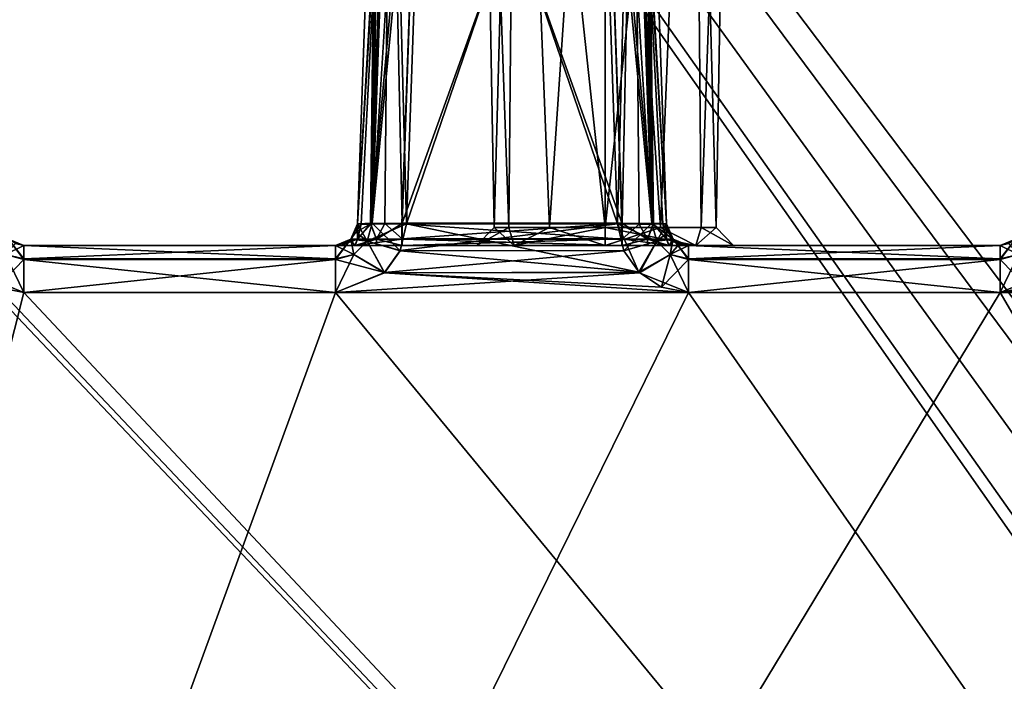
# Model space of a CAD drawing. Header units: millimetres. Extents: x -55 to 55, y -4 to 85.
# Tile 196 of 256: x -39.31 to -28.19, y 45.58 to 53.05. Entities that reach past the tile are written whole.
import ezdxf

# ---------------------------------------------------------------- set-up
doc = ezdxf.new("R2010")
doc.units = ezdxf.units.MM
doc.header["$LTSCALE"] = 74.742497
for name, color, linetype in [('8028', 7, 'CONTINUOUS'), ('8030', 7, 'CONTINUOUS'), ('8032', 7, 'CONTINUOUS'), ('8618', 7, 'CONTINUOUS'), ('8620', 7, 'CONTINUOUS'), ('8624', 7, 'CONTINUOUS'), ('8625', 7, 'CONTINUOUS'), ('8642', 7, 'CONTINUOUS'), ('8678', 7, 'CONTINUOUS'), ('8682', 7, 'CONTINUOUS'), ('8684', 7, 'CONTINUOUS'), ('8685', 7, 'CONTINUOUS'), ('8713', 7, 'CONTINUOUS'), ('8778', 7, 'CONTINUOUS'), ('8779', 7, 'CONTINUOUS'), ('8780', 7, 'CONTINUOUS'), ('8781', 7, 'CONTINUOUS'), ('8848', 7, 'CONTINUOUS'), ('8849', 7, 'CONTINUOUS'), ('8850', 7, 'CONTINUOUS'), ('8851', 7, 'CONTINUOUS'), ('8852', 7, 'CONTINUOUS'), ('8853', 7, 'CONTINUOUS'), ('8969', 7, 'CONTINUOUS'), ('8973', 7, 'CONTINUOUS'), ('8979', 7, 'CONTINUOUS'), ('9021', 7, 'CONTINUOUS'), ('9022', 7, 'CONTINUOUS'), ('9024', 7, 'CONTINUOUS'), ('9025', 7, 'CONTINUOUS'), ('9026', 7, 'CONTINUOUS'), ('9027', 7, 'CONTINUOUS'), ('9028', 7, 'CONTINUOUS'), ('9032', 7, 'CONTINUOUS'), ('9033', 7, 'CONTINUOUS'), ('9035', 7, 'CONTINUOUS'), ('9171', 7, 'CONTINUOUS'), ('9172', 7, 'CONTINUOUS'), ('9173', 7, 'CONTINUOUS'), ('9174', 7, 'CONTINUOUS'), ('9175', 7, 'CONTINUOUS'), ('9176', 7, 'CONTINUOUS'), ('9177', 7, 'CONTINUOUS'), ('9178', 7, 'CONTINUOUS'), ('9179', 7, 'CONTINUOUS')]:
    doc.layers.add(name, color=color, linetype=linetype)

msp = doc.modelspace()

# ---------------------------------------------------------------- linework, layer by layer
at = {"layer": '8028', "color": 253, "linetype": 'Continuous', "true_color": 0xaab4c3}
for points in [[(54.5, 0.15, 54.65), (54.5, 84.85, 54.65), (-54.5, 84.85, 54.65), (54.5, 0.15, 54.65)], [(-54.5, 0.15, 54.65), (-1.167, 8.833, 54.65), (-54.5, 84.85, 54.65), (-54.5, 0.15, 54.65)], [(-1.167, 8.833, 54.65), (-1.65, 10, 54.65), (-54.5, 84.85, 54.65), (-1.167, 8.833, 54.65)], [(-1.65, 10, 54.65), (-1.167, 11.167, 54.65), (-54.5, 84.85, 54.65), (-1.65, 10, 54.65)], [(-1.167, 11.167, 54.65), (0, 11.65, 54.65), (-54.5, 84.85, 54.65), (-1.167, 11.167, 54.65)], [(1.167, 11.167, 54.65), (54.5, 0.15, 54.65), (-54.5, 84.85, 54.65), (1.167, 11.167, 54.65)], [(0, 11.65, 54.65), (1.167, 11.167, 54.65), (-54.5, 84.85, 54.65), (0, 11.65, 54.65)]]:
    msp.add_3dface(points, dxfattribs=at)
at = {"layer": '8030', "color": 253, "linetype": 'Continuous', "true_color": 0xaab4c3}
for points in [[(-54.5, 84.85, -54.65), (54.5, 84.85, -54.65), (-54.5, 0.15, -54.65), (-54.5, 84.85, -54.65)], [(54.5, 84.85, -54.65), (-1.167, 11.167, -54.65), (-54.5, 0.15, -54.65), (54.5, 84.85, -54.65)]]:
    msp.add_3dface(points, dxfattribs=at)
at = {"layer": '8032', "color": 253, "linetype": 'Continuous', "true_color": 0xaab4c3}
for points in [[(-35.741, 50.5, -46.281), (-35.741, 50.5, 33.492), (-39.259, 50.5, 46.281), (-35.741, 50.5, -46.281)], [(-39.259, 50.5, 46.281), (-35.741, 50.5, 33.492), (-35.741, 50.5, 39.5), (-39.259, 50.5, 46.281)], [(-39.259, 50.5, -46.281), (-35.741, 50.5, -46.281), (-39.259, 50.5, 46.281), (-39.259, 50.5, -46.281)], [(-35.741, 50.5, 46.281), (-39.259, 50.5, 46.281), (-35.741, 50.5, 39.5), (-35.741, 50.5, 46.281)], [(-35.741, 50.5, 39.5), (-35.683, 50.5, 33.782), (-35.523, 50.5, 38.971), (-35.741, 50.5, 39.5)], [(-35.741, 50.5, 33.492), (-35.683, 50.5, 33.782), (-35.741, 50.5, 39.5), (-35.741, 50.5, 33.492)], [(-35.683, 50.5, 33.782), (-35.521, 50.5, 34.023), (-35.523, 50.5, 38.971), (-35.683, 50.5, 33.782)], [(-35.523, 50.5, 38.971), (-35.521, 50.5, 34.023), (-35.281, 50.5, 38.808), (-35.523, 50.5, 38.971)], [(-35.521, 50.5, 34.023), (-34.992, 50.5, 34.241), (-35.281, 50.5, 38.808), (-35.521, 50.5, 34.023)], [(-35.281, 50.5, 38.808), (-34.992, 50.5, 34.241), (-34.991, 50.5, 38.75), (-35.281, 50.5, 38.808)], [(-34.991, 50.5, 38.75), (-34.992, 50.5, 34.241), (-34.15, 50.5, 36.5), (-34.991, 50.5, 38.75)], [(-34.15, 50.5, 36.5), (-34.992, 50.5, 34.241), (-33.725, 50.5, 35.475), (-34.15, 50.5, 36.5)], [(-34.992, 50.5, 34.241), (-32.508, 50.5, 34.241), (-33.725, 50.5, 35.475), (-34.992, 50.5, 34.241)], [(-32.509, 50.5, 38.75), (-34.991, 50.5, 38.75), (-32.7, 50.5, 37.95), (-32.509, 50.5, 38.75)], [(-32.7, 50.5, 37.95), (-34.991, 50.5, 38.75), (-33.725, 50.5, 37.525), (-32.7, 50.5, 37.95)], [(-33.725, 50.5, 37.525), (-34.991, 50.5, 38.75), (-34.15, 50.5, 36.5), (-33.725, 50.5, 37.525)], [(-33.725, 50.5, 35.475), (-32.508, 50.5, 34.241), (-32.7, 50.5, 35.05), (-33.725, 50.5, 35.475)], [(-32.218, 50.5, 34.183), (-31.977, 50.5, 34.021), (-32.7, 50.5, 35.05), (-32.218, 50.5, 34.183)], [(-32.7, 50.5, 35.05), (-31.977, 50.5, 34.021), (-31.675, 50.5, 35.475), (-32.7, 50.5, 35.05)], [(-32.508, 50.5, 34.241), (-32.218, 50.5, 34.183), (-32.7, 50.5, 35.05), (-32.508, 50.5, 34.241)], [(-31.675, 50.5, 37.525), (-32.509, 50.5, 38.75), (-32.7, 50.5, 37.95), (-31.675, 50.5, 37.525)], [(-31.98, 50.5, 38.968), (-32.509, 50.5, 38.75), (-31.675, 50.5, 37.525), (-31.98, 50.5, 38.968)], [(-31.817, 50.5, 39.21), (-31.98, 50.5, 38.968), (-31.675, 50.5, 37.525), (-31.817, 50.5, 39.21)], [(-31.977, 50.5, 34.021), (-31.759, 50.5, 33.492), (-31.675, 50.5, 35.475), (-31.977, 50.5, 34.021)], [(-31.759, 50.5, 39.5), (-31.817, 50.5, 39.21), (-31.675, 50.5, 37.525), (-31.759, 50.5, 39.5)], [(-31.759, 50.5, -46.281), (-28.241, 50.5, -46.281), (-31.759, 50.5, 33.492), (-31.759, 50.5, -46.281)], [(-31.759, 50.5, 33.492), (-28.241, 50.5, -46.281), (-31.675, 50.5, 35.475), (-31.759, 50.5, 33.492)], [(-31.25, 50.5, 36.5), (-31.759, 50.5, 46.281), (-31.675, 50.5, 37.525), (-31.25, 50.5, 36.5)], [(-28.241, 50.5, 46.281), (-31.759, 50.5, 46.281), (-31.25, 50.5, 36.5), (-28.241, 50.5, 46.281)], [(-31.759, 50.5, 46.281), (-31.759, 50.5, 39.5), (-31.675, 50.5, 37.525), (-31.759, 50.5, 46.281)], [(-28.241, 50.5, -46.281), (-31.25, 50.5, 36.5), (-31.675, 50.5, 35.475), (-28.241, 50.5, -46.281)], [(-28.241, 50.5, -46.281), (-28.241, 50.5, 46.281), (-31.25, 50.5, 36.5), (-28.241, 50.5, -46.281)]]:
    msp.add_3dface(points, dxfattribs=at)
at = {"layer": '8618', "color": 253, "linetype": 'Continuous', "true_color": 0xaab4c3}
for points in [[(-34.116, 60.009, 36.5), (-33.701, 60.009, 37.501), (-33.953, 50.7, 36.5), (-34.116, 60.009, 36.5)], [(-33.953, 50.7, 36.5), (-33.701, 60.009, 37.501), (-33.786, 50.7, 37.127), (-33.953, 50.7, 36.5)], [(-33.786, 50.7, 37.127), (-33.701, 60.009, 37.501), (-33.327, 50.7, 37.586), (-33.786, 50.7, 37.127)], [(-33.701, 60.009, 37.501), (-32.7, 60.009, 37.916), (-33.327, 50.7, 37.586), (-33.701, 60.009, 37.501)], [(-33.327, 50.7, 37.586), (-32.7, 60.009, 37.916), (-32.7, 50.7, 37.753), (-33.327, 50.7, 37.586)], [(-32.7, 60.009, 37.916), (-31.699, 60.009, 37.501), (-32.7, 50.7, 37.753), (-32.7, 60.009, 37.916)], [(-32.7, 50.7, 37.753), (-31.699, 60.009, 37.501), (-32.073, 50.7, 37.586), (-32.7, 50.7, 37.753)], [(-32.073, 50.7, 37.586), (-31.699, 60.009, 37.501), (-31.614, 50.7, 37.127), (-32.073, 50.7, 37.586)], [(-31.699, 60.009, 37.501), (-31.284, 60.009, 36.5), (-31.614, 50.7, 37.127), (-31.699, 60.009, 37.501)], [(-31.614, 50.7, 37.127), (-31.284, 60.009, 36.5), (-31.447, 50.7, 36.5), (-31.614, 50.7, 37.127)]]:
    msp.add_3dface(points, dxfattribs=at)
at = {"layer": '8620', "color": 253, "linetype": 'Continuous', "true_color": 0xaab4c3}
for points in [[(-33.701, 60.009, 35.499), (-34.116, 60.009, 36.5), (-33.786, 50.7, 35.873), (-33.701, 60.009, 35.499)], [(-34.116, 60.009, 36.5), (-33.953, 50.7, 36.5), (-33.786, 50.7, 35.873), (-34.116, 60.009, 36.5)], [(-33.327, 50.7, 35.414), (-33.701, 60.009, 35.499), (-33.786, 50.7, 35.873), (-33.327, 50.7, 35.414)], [(-32.7, 60.009, 35.084), (-33.701, 60.009, 35.499), (-32.7, 50.7, 35.247), (-32.7, 60.009, 35.084)], [(-32.7, 50.7, 35.247), (-33.701, 60.009, 35.499), (-33.327, 50.7, 35.414), (-32.7, 50.7, 35.247)], [(-32.073, 50.7, 35.414), (-32.7, 60.009, 35.084), (-32.7, 50.7, 35.247), (-32.073, 50.7, 35.414)], [(-31.699, 60.009, 35.499), (-32.7, 60.009, 35.084), (-32.073, 50.7, 35.414), (-31.699, 60.009, 35.499)], [(-31.614, 50.7, 35.873), (-31.699, 60.009, 35.499), (-32.073, 50.7, 35.414), (-31.614, 50.7, 35.873)], [(-31.447, 50.7, 36.5), (-31.699, 60.009, 35.499), (-31.614, 50.7, 35.873), (-31.447, 50.7, 36.5)], [(-31.447, 50.7, 36.5), (-31.284, 60.009, 36.5), (-31.699, 60.009, 35.499), (-31.447, 50.7, 36.5)]]:
    msp.add_3dface(points, dxfattribs=at)
at = {"layer": '8624', "color": 253, "linetype": 'Continuous', "true_color": 0xaab4c3}
for points in [[(-33.725, 50.5, 37.525), (-34.15, 50.5, 36.5), (-33.786, 50.7, 37.127), (-33.725, 50.5, 37.525)], [(-34.15, 50.5, 36.5), (-33.953, 50.7, 36.5), (-33.786, 50.7, 37.127), (-34.15, 50.5, 36.5)], [(-33.725, 50.5, 37.525), (-33.786, 50.7, 37.127), (-33.327, 50.7, 37.586), (-33.725, 50.5, 37.525)], [(-32.7, 50.5, 37.95), (-33.725, 50.5, 37.525), (-32.7, 50.7, 37.753), (-32.7, 50.5, 37.95)], [(-33.725, 50.5, 37.525), (-33.327, 50.7, 37.586), (-32.7, 50.7, 37.753), (-33.725, 50.5, 37.525)], [(-32.7, 50.5, 37.95), (-32.7, 50.7, 37.753), (-32.073, 50.7, 37.586), (-32.7, 50.5, 37.95)], [(-31.675, 50.5, 37.525), (-32.7, 50.5, 37.95), (-32.073, 50.7, 37.586), (-31.675, 50.5, 37.525)], [(-31.675, 50.5, 37.525), (-32.073, 50.7, 37.586), (-31.614, 50.7, 37.127), (-31.675, 50.5, 37.525)], [(-31.675, 50.5, 37.525), (-31.614, 50.7, 37.127), (-31.447, 50.7, 36.5), (-31.675, 50.5, 37.525)], [(-31.25, 50.5, 36.5), (-31.675, 50.5, 37.525), (-31.447, 50.7, 36.5), (-31.25, 50.5, 36.5)]]:
    msp.add_3dface(points, dxfattribs=at)
at = {"layer": '8625', "color": 253, "linetype": 'Continuous', "true_color": 0xaab4c3}
for points in [[(-34.15, 50.5, 36.5), (-33.725, 50.5, 35.475), (-33.953, 50.7, 36.5), (-34.15, 50.5, 36.5)], [(-33.953, 50.7, 36.5), (-33.725, 50.5, 35.475), (-33.786, 50.7, 35.873), (-33.953, 50.7, 36.5)], [(-33.725, 50.5, 35.475), (-33.327, 50.7, 35.414), (-33.786, 50.7, 35.873), (-33.725, 50.5, 35.475)], [(-33.725, 50.5, 35.475), (-32.7, 50.5, 35.05), (-33.327, 50.7, 35.414), (-33.725, 50.5, 35.475)], [(-32.7, 50.5, 35.05), (-32.7, 50.7, 35.247), (-33.327, 50.7, 35.414), (-32.7, 50.5, 35.05)], [(-32.7, 50.5, 35.05), (-31.675, 50.5, 35.475), (-32.7, 50.7, 35.247), (-32.7, 50.5, 35.05)], [(-31.675, 50.5, 35.475), (-32.073, 50.7, 35.414), (-32.7, 50.7, 35.247), (-31.675, 50.5, 35.475)], [(-31.675, 50.5, 35.475), (-31.614, 50.7, 35.873), (-32.073, 50.7, 35.414), (-31.675, 50.5, 35.475)], [(-31.675, 50.5, 35.475), (-31.25, 50.5, 36.5), (-31.614, 50.7, 35.873), (-31.675, 50.5, 35.475)], [(-31.25, 50.5, 36.5), (-31.447, 50.7, 36.5), (-31.614, 50.7, 35.873), (-31.25, 50.5, 36.5)]]:
    msp.add_3dface(points, dxfattribs=at)
at = {"layer": '8642', "color": 253, "linetype": 'Continuous', "true_color": 0xaab4c3}
for points in [[(-32.509, 50.75, 39), (-32.729, 57.05, 39), (-34.991, 50.75, 39), (-32.509, 50.75, 39)], [(-34.991, 50.75, 39), (-32.729, 57.05, 39), (-34.771, 57.05, 39), (-34.991, 50.75, 39)]]:
    msp.add_3dface(points, dxfattribs=at)
at = {"layer": '8678', "color": 253, "linetype": 'Continuous', "true_color": 0xaab4c3}
for points in [[(-34.721, 57.066, -46.583), (-34.942, 50.741, -46.804), (-32.779, 57.066, -46.583), (-34.721, 57.066, -46.583)], [(-32.779, 57.066, -46.583), (-34.942, 50.741, -46.804), (-32.558, 50.741, -46.804), (-32.779, 57.066, -46.583)], [(-32.558, 50.741, -46.804), (-35.012, 50.44, -46.814), (-32.487, 50.439, -46.814), (-32.558, 50.741, -46.804)], [(-34.942, 50.741, -46.804), (-35.012, 50.44, -46.814), (-32.558, 50.741, -46.804), (-34.942, 50.741, -46.804)], [(-35.012, 50.44, -46.814), (-35.188, 50.192, -46.823), (-32.487, 50.439, -46.814), (-35.012, 50.44, -46.814)], [(-32.487, 50.439, -46.814), (-35.188, 50.192, -46.823), (-32.312, 50.191, -46.823), (-32.487, 50.439, -46.814)], [(-9.979, 18.741, -47.921), (-12.683, 50.196, -46.823), (-47.144, 18.741, -47.921), (-9.979, 18.741, -47.921)], [(-12.683, 50.196, -46.823), (-12.937, 50.029, -46.828), (-47.144, 18.741, -47.921), (-12.683, 50.196, -46.823)], [(-39.259, 49.969, -46.831), (-39.816, 50.195, -46.823), (-47.144, 18.741, -47.921), (-39.259, 49.969, -46.831)], [(-35.188, 50.192, -46.823), (-35.741, 49.969, -46.831), (-32.312, 50.191, -46.823), (-35.188, 50.192, -46.823)], [(-32.312, 50.191, -46.823), (-35.741, 49.969, -46.831), (-31.759, 49.969, -46.831), (-32.312, 50.191, -46.823)], [(-27.937, 50.029, -46.828), (-28.241, 49.969, -46.831), (-24.812, 50.191, -46.823), (-27.937, 50.029, -46.828)], [(-24.812, 50.191, -46.823), (-28.241, 49.969, -46.831), (-24.259, 49.969, -46.831), (-24.812, 50.191, -46.823)], [(-12.937, 50.029, -46.828), (-13.241, 49.969, -46.831), (-47.144, 18.741, -47.921), (-12.937, 50.029, -46.828)], [(-28.241, 49.969, -46.831), (-31.759, 49.969, -46.831), (-47.144, 18.741, -47.921), (-28.241, 49.969, -46.831)], [(-24.259, 49.969, -46.831), (-28.241, 49.969, -46.831), (-47.144, 18.741, -47.921), (-24.259, 49.969, -46.831)], [(-20.741, 49.969, -46.831), (-24.259, 49.969, -46.831), (-47.144, 18.741, -47.921), (-20.741, 49.969, -46.831)], [(-16.759, 49.969, -46.831), (-20.741, 49.969, -46.831), (-47.144, 18.741, -47.921), (-16.759, 49.969, -46.831)], [(-35.741, 49.969, -46.831), (-39.259, 49.969, -46.831), (-47.144, 18.741, -47.921), (-35.741, 49.969, -46.831)], [(-31.759, 49.969, -46.831), (-35.741, 49.969, -46.831), (-47.144, 18.741, -47.921), (-31.759, 49.969, -46.831)], [(-13.241, 49.969, -46.831), (-16.759, 49.969, -46.831), (-47.144, 18.741, -47.921), (-13.241, 49.969, -46.831)]]:
    msp.add_3dface(points, dxfattribs=at)
at = {"layer": '8682', "color": 253, "linetype": 'Continuous', "true_color": 0xaab4c3}
for points in [[(-34.721, 57.066, 46.583), (-32.558, 50.741, 46.804), (-34.942, 50.741, 46.804), (-34.721, 57.066, 46.583)], [(-32.779, 57.066, 46.583), (-32.558, 50.741, 46.804), (-34.721, 57.066, 46.583), (-32.779, 57.066, 46.583)], [(-34.942, 50.741, 46.804), (-32.317, 50.196, 46.823), (-35.013, 50.439, 46.814), (-34.942, 50.741, 46.804)], [(-32.558, 50.741, 46.804), (-32.317, 50.196, 46.823), (-34.942, 50.741, 46.804), (-32.558, 50.741, 46.804)], [(-35.013, 50.439, 46.814), (-32.317, 50.196, 46.823), (-35.188, 50.191, 46.823), (-35.013, 50.439, 46.814)], [(-9.979, 18.741, 47.921), (-47.144, 18.741, 47.921), (-39.817, 50.196, 46.823), (-9.979, 18.741, 47.921)], [(-39.563, 50.029, 46.828), (-9.979, 18.741, 47.921), (-39.817, 50.196, 46.823), (-39.563, 50.029, 46.828)], [(-35.188, 50.191, 46.823), (-31.759, 49.969, 46.831), (-35.741, 49.969, 46.831), (-35.188, 50.191, 46.823)], [(-32.317, 50.196, 46.823), (-32.063, 50.029, 46.828), (-35.188, 50.191, 46.823), (-32.317, 50.196, 46.823)], [(-32.063, 50.029, 46.828), (-31.759, 49.969, 46.831), (-35.188, 50.191, 46.823), (-32.063, 50.029, 46.828)], [(-27.688, 50.191, 46.823), (-24.259, 49.969, 46.831), (-28.241, 49.969, 46.831), (-27.688, 50.191, 46.823)], [(-39.259, 49.969, 46.831), (-9.979, 18.741, 47.921), (-39.563, 50.029, 46.828), (-39.259, 49.969, 46.831)], [(-35.741, 49.969, 46.831), (-9.979, 18.741, 47.921), (-39.259, 49.969, 46.831), (-35.741, 49.969, 46.831)], [(-31.759, 49.969, 46.831), (-9.979, 18.741, 47.921), (-35.741, 49.969, 46.831), (-31.759, 49.969, 46.831)], [(-28.241, 49.969, 46.831), (-9.979, 18.741, 47.921), (-31.759, 49.969, 46.831), (-28.241, 49.969, 46.831)], [(-24.259, 49.969, 46.831), (-9.979, 18.741, 47.921), (-28.241, 49.969, 46.831), (-24.259, 49.969, 46.831)]]:
    msp.add_3dface(points, dxfattribs=at)
at = {"layer": '8684', "color": 253, "linetype": 'Continuous', "true_color": 0xaab4c3}
for points in [[(-35.492, 50.741, -46.254), (-35.271, 57.066, -46.033), (-35.271, 57.066, 33.271), (-35.492, 50.741, -46.254)], [(-35.492, 50.741, 33.492), (-35.492, 50.741, -46.254), (-35.271, 57.066, 33.271), (-35.492, 50.741, 33.492)], [(-35.492, 50.741, 39.5), (-35.271, 57.066, 39.5), (-35.271, 57.066, 46.033), (-35.492, 50.741, 39.5)], [(-35.492, 50.741, 46.254), (-35.492, 50.741, 39.5), (-35.271, 57.066, 46.033), (-35.492, 50.741, 46.254)]]:
    msp.add_3dface(points, dxfattribs=at)
at = {"layer": '8685', "color": 253, "linetype": 'Continuous', "true_color": 0xaab4c3}
for points in [[(-32.008, 50.741, 39.5), (-32.008, 50.741, 46.254), (-32.229, 57.066, 39.5), (-32.008, 50.741, 39.5)], [(-32.008, 50.741, 46.254), (-32.229, 57.066, 46.033), (-32.229, 57.066, 39.5), (-32.008, 50.741, 46.254)], [(-32.008, 50.741, -46.254), (-32.008, 50.741, 33.492), (-32.229, 57.066, -46.033), (-32.008, 50.741, -46.254)], [(-32.008, 50.741, 33.492), (-32.229, 57.066, 33.271), (-32.229, 57.066, -46.033), (-32.008, 50.741, 33.492)]]:
    msp.add_3dface(points, dxfattribs=at)
at = {"layer": '8713', "color": 253, "linetype": 'Continuous', "true_color": 0xaab4c3}
for points in [[(-34.992, 50.741, 33.992), (-34.771, 57.066, 33.771), (-32.508, 50.741, 33.992), (-34.992, 50.741, 33.992)], [(-32.508, 50.741, 33.992), (-34.771, 57.066, 33.771), (-32.729, 57.066, 33.771), (-32.508, 50.741, 33.992)]]:
    msp.add_3dface(points, dxfattribs=at)
at = {"layer": '8778', "color": 253, "linetype": 'Continuous', "true_color": 0xaab4c3}
for points in [[(-35.271, 57.066, 39.5), (-35.492, 50.741, 39.5), (-35.346, 50.744, 39.147), (-35.271, 57.066, 39.5)], [(-35.124, 57.061, 39.146), (-35.271, 57.066, 39.5), (-35.346, 50.744, 39.147), (-35.124, 57.061, 39.146)], [(-35.185, 50.747, 39.039), (-35.124, 57.061, 39.146), (-35.346, 50.744, 39.147), (-35.185, 50.747, 39.039)], [(-34.991, 50.75, 39), (-35.124, 57.061, 39.146), (-35.185, 50.747, 39.039), (-34.991, 50.75, 39)], [(-34.991, 50.75, 39), (-34.771, 57.05, 39), (-35.124, 57.061, 39.146), (-34.991, 50.75, 39)]]:
    msp.add_3dface(points, dxfattribs=at)
at = {"layer": '8779', "color": 253, "linetype": 'Continuous', "true_color": 0xaab4c3}
for points in [[(-32.729, 57.05, 39), (-32.156, 50.744, 39.146), (-32.376, 57.061, 39.146), (-32.729, 57.05, 39)], [(-32.729, 57.05, 39), (-32.509, 50.75, 39), (-32.156, 50.744, 39.146), (-32.729, 57.05, 39)], [(-32.008, 50.741, 39.5), (-32.229, 57.066, 39.5), (-32.376, 57.061, 39.146), (-32.008, 50.741, 39.5)], [(-32.047, 50.742, 39.307), (-32.008, 50.741, 39.5), (-32.376, 57.061, 39.146), (-32.047, 50.742, 39.307)], [(-32.156, 50.744, 39.146), (-32.047, 50.742, 39.307), (-32.376, 57.061, 39.146), (-32.156, 50.744, 39.146)]]:
    msp.add_3dface(points, dxfattribs=at)
at = {"layer": '8780', "color": 253, "linetype": 'Continuous', "true_color": 0xaab4c3}
for points in [[(-35.492, 50.741, 33.492), (-35.271, 57.066, 33.271), (-35.124, 57.072, 33.624), (-35.492, 50.741, 33.492)], [(-35.453, 50.739, 33.685), (-35.492, 50.741, 33.492), (-35.124, 57.072, 33.624), (-35.453, 50.739, 33.685)], [(-35.344, 50.738, 33.846), (-35.453, 50.739, 33.685), (-35.124, 57.072, 33.624), (-35.344, 50.738, 33.846)], [(-34.771, 57.066, 33.771), (-35.344, 50.738, 33.846), (-35.124, 57.072, 33.624), (-34.771, 57.066, 33.771)], [(-34.771, 57.066, 33.771), (-34.992, 50.741, 33.992), (-35.344, 50.738, 33.846), (-34.771, 57.066, 33.771)]]:
    msp.add_3dface(points, dxfattribs=at)
at = {"layer": '8781', "color": 253, "linetype": 'Continuous', "true_color": 0xaab4c3}
for points in [[(-32.508, 50.741, 33.992), (-32.729, 57.066, 33.771), (-32.376, 57.072, 33.624), (-32.508, 50.741, 33.992)], [(-32.508, 50.741, 33.992), (-32.376, 57.072, 33.624), (-32.315, 50.739, 33.953), (-32.508, 50.741, 33.992)], [(-32.376, 57.072, 33.624), (-32.229, 57.066, 33.271), (-32.154, 50.738, 33.844), (-32.376, 57.072, 33.624)], [(-32.315, 50.739, 33.953), (-32.376, 57.072, 33.624), (-32.154, 50.738, 33.844), (-32.315, 50.739, 33.953)], [(-32.229, 57.066, 33.271), (-32.008, 50.741, 33.492), (-32.154, 50.738, 33.844), (-32.229, 57.066, 33.271)]]:
    msp.add_3dface(points, dxfattribs=at)
at = {"layer": '8848', "color": 253, "linetype": 'Continuous', "true_color": 0xaab4c3}
for points in [[(-28.241, 50.5, 46.281), (-28.146, 50.519, -46.279), (-28.069, 50.569, 46.273), (-28.241, 50.5, 46.281)], [(-28.241, 50.5, 46.281), (-28.241, 50.5, -46.281), (-28.146, 50.519, -46.279), (-28.241, 50.5, 46.281)]]:
    msp.add_3dface(points, dxfattribs=at)
at = {"layer": '8849', "color": 253, "linetype": 'Continuous', "true_color": 0xaab4c3}
for points in [[(-31.932, 50.57, 33.492), (-32.008, 50.741, 33.492), (-31.986, 50.647, -46.265), (-31.932, 50.57, 33.492)], [(-32.008, 50.741, 33.492), (-32.008, 50.741, -46.254), (-31.986, 50.647, -46.265), (-32.008, 50.741, 33.492)], [(-31.931, 50.569, -46.273), (-31.932, 50.57, 33.492), (-31.986, 50.647, -46.265), (-31.931, 50.569, -46.273)], [(-31.759, 50.5, -46.281), (-31.759, 50.5, 33.492), (-31.932, 50.57, 33.492), (-31.759, 50.5, -46.281)], [(-31.759, 50.5, -46.281), (-31.932, 50.57, 33.492), (-31.931, 50.569, -46.273), (-31.759, 50.5, -46.281)]]:
    msp.add_3dface(points, dxfattribs=at)
at = {"layer": '8850', "color": 253, "linetype": 'Continuous', "true_color": 0xaab4c3}
for points in [[(-32.508, 50.741, 33.992), (-32.315, 50.739, 33.953), (-32.508, 50.57, 34.068), (-32.508, 50.741, 33.992)], [(-32.508, 50.57, 34.068), (-32.315, 50.739, 33.953), (-32.219, 50.568, 33.993), (-32.508, 50.57, 34.068)], [(-32.315, 50.739, 33.953), (-32.154, 50.738, 33.844), (-32.219, 50.568, 33.993), (-32.315, 50.739, 33.953)], [(-32.219, 50.568, 33.993), (-32.154, 50.738, 33.844), (-32.007, 50.568, 33.781), (-32.219, 50.568, 33.993)], [(-32.154, 50.738, 33.844), (-32.008, 50.741, 33.492), (-32.007, 50.568, 33.781), (-32.154, 50.738, 33.844)], [(-32.007, 50.568, 33.781), (-32.008, 50.741, 33.492), (-31.932, 50.57, 33.492), (-32.007, 50.568, 33.781)], [(-32.508, 50.5, 34.241), (-32.508, 50.57, 34.068), (-32.219, 50.568, 33.993), (-32.508, 50.5, 34.241)], [(-32.218, 50.5, 34.183), (-32.508, 50.5, 34.241), (-32.219, 50.568, 33.993), (-32.218, 50.5, 34.183)], [(-31.977, 50.5, 34.021), (-32.218, 50.5, 34.183), (-32.219, 50.568, 33.993), (-31.977, 50.5, 34.021)], [(-31.977, 50.5, 34.021), (-32.219, 50.568, 33.993), (-32.007, 50.568, 33.781), (-31.977, 50.5, 34.021)], [(-31.977, 50.5, 34.021), (-32.007, 50.568, 33.781), (-31.932, 50.57, 33.492), (-31.977, 50.5, 34.021)], [(-31.759, 50.5, 33.492), (-31.977, 50.5, 34.021), (-31.932, 50.57, 33.492), (-31.759, 50.5, 33.492)]]:
    msp.add_3dface(points, dxfattribs=at)
at = {"layer": '8851', "color": 253, "linetype": 'Continuous', "true_color": 0xaab4c3}
for points in [[(-34.992, 50.57, 34.068), (-34.992, 50.741, 33.992), (-32.508, 50.57, 34.068), (-34.992, 50.57, 34.068)], [(-34.992, 50.741, 33.992), (-32.508, 50.741, 33.992), (-32.508, 50.57, 34.068), (-34.992, 50.741, 33.992)], [(-32.508, 50.5, 34.241), (-34.992, 50.57, 34.068), (-32.508, 50.57, 34.068), (-32.508, 50.5, 34.241)], [(-32.508, 50.5, 34.241), (-34.992, 50.5, 34.241), (-34.992, 50.57, 34.068), (-32.508, 50.5, 34.241)]]:
    msp.add_3dface(points, dxfattribs=at)
at = {"layer": '8852', "color": 253, "linetype": 'Continuous', "true_color": 0xaab4c3}
for points in [[(-35.492, 50.741, 33.492), (-35.453, 50.739, 33.685), (-35.568, 50.57, 33.492), (-35.492, 50.741, 33.492)], [(-35.568, 50.57, 33.492), (-35.453, 50.739, 33.685), (-35.493, 50.568, 33.781), (-35.568, 50.57, 33.492)], [(-35.453, 50.739, 33.685), (-35.344, 50.738, 33.846), (-35.493, 50.568, 33.781), (-35.453, 50.739, 33.685)], [(-35.493, 50.568, 33.781), (-35.344, 50.738, 33.846), (-35.281, 50.568, 33.993), (-35.493, 50.568, 33.781)], [(-35.344, 50.738, 33.846), (-34.992, 50.741, 33.992), (-35.281, 50.568, 33.993), (-35.344, 50.738, 33.846)], [(-35.281, 50.568, 33.993), (-34.992, 50.741, 33.992), (-34.992, 50.57, 34.068), (-35.281, 50.568, 33.993)], [(-35.741, 50.5, 33.492), (-35.568, 50.57, 33.492), (-35.493, 50.568, 33.781), (-35.741, 50.5, 33.492)], [(-35.683, 50.5, 33.782), (-35.741, 50.5, 33.492), (-35.493, 50.568, 33.781), (-35.683, 50.5, 33.782)], [(-35.521, 50.5, 34.023), (-35.683, 50.5, 33.782), (-35.493, 50.568, 33.781), (-35.521, 50.5, 34.023)], [(-34.992, 50.5, 34.241), (-35.521, 50.5, 34.023), (-34.992, 50.57, 34.068), (-34.992, 50.5, 34.241)], [(-35.521, 50.5, 34.023), (-35.281, 50.568, 33.993), (-34.992, 50.57, 34.068), (-35.521, 50.5, 34.023)], [(-35.521, 50.5, 34.023), (-35.493, 50.568, 33.781), (-35.281, 50.568, 33.993), (-35.521, 50.5, 34.023)]]:
    msp.add_3dface(points, dxfattribs=at)
at = {"layer": '8853', "color": 253, "linetype": 'Continuous', "true_color": 0xaab4c3}
for points in [[(-35.492, 50.741, -46.254), (-35.492, 50.741, 33.492), (-35.568, 50.57, 33.492), (-35.492, 50.741, -46.254)], [(-35.492, 50.741, -46.254), (-35.568, 50.57, 33.492), (-35.514, 50.647, -46.264), (-35.492, 50.741, -46.254)], [(-35.568, 50.57, 33.492), (-35.741, 50.5, 33.492), (-35.568, 50.57, -46.273), (-35.568, 50.57, 33.492)], [(-35.741, 50.5, 33.492), (-35.741, 50.5, -46.281), (-35.568, 50.57, -46.273), (-35.741, 50.5, 33.492)], [(-35.514, 50.647, -46.264), (-35.568, 50.57, 33.492), (-35.568, 50.57, -46.273), (-35.514, 50.647, -46.264)]]:
    msp.add_3dface(points, dxfattribs=at)
at = {"layer": '8969', "color": 253, "linetype": 'Continuous', "true_color": 0xaab4c3}
for points in [[(-31.759, 50.346, 46.663), (-31.759, 50.5, 46.281), (-28.241, 50.346, 46.663), (-31.759, 50.346, 46.663)], [(-31.759, 50.5, 46.281), (-28.241, 50.5, 46.281), (-28.241, 50.346, 46.663), (-31.759, 50.5, 46.281)], [(-28.241, 50.339, 46.67), (-31.759, 50.346, 46.663), (-28.241, 50.346, 46.663), (-28.241, 50.339, 46.67)], [(-31.759, 50.339, 46.67), (-31.759, 50.346, 46.663), (-28.241, 50.339, 46.67), (-31.759, 50.339, 46.67)], [(-28.241, 49.969, 46.831), (-31.759, 49.969, 46.831), (-31.759, 50.339, 46.67), (-28.241, 49.969, 46.831)], [(-28.241, 49.969, 46.831), (-31.759, 50.339, 46.67), (-28.241, 50.339, 46.67), (-28.241, 49.969, 46.831)]]:
    msp.add_3dface(points, dxfattribs=at)
at = {"layer": '8973', "color": 253, "linetype": 'Continuous', "true_color": 0xaab4c3}
for points in [[(-39.259, 50.5, 46.281), (-35.741, 50.346, 46.663), (-39.259, 50.346, 46.663), (-39.259, 50.5, 46.281)], [(-39.259, 50.5, 46.281), (-35.741, 50.5, 46.281), (-35.741, 50.346, 46.663), (-39.259, 50.5, 46.281)], [(-39.259, 50.346, 46.663), (-35.741, 50.339, 46.67), (-39.259, 50.339, 46.67), (-39.259, 50.346, 46.663)], [(-35.741, 50.346, 46.663), (-35.741, 50.339, 46.67), (-39.259, 50.346, 46.663), (-35.741, 50.346, 46.663)], [(-35.741, 49.969, 46.831), (-39.259, 49.969, 46.831), (-39.259, 50.339, 46.67), (-35.741, 49.969, 46.831)], [(-35.741, 50.339, 46.67), (-35.741, 49.969, 46.831), (-39.259, 50.339, 46.67), (-35.741, 50.339, 46.67)]]:
    msp.add_3dface(points, dxfattribs=at)
at = {"layer": '8979', "color": 253, "linetype": 'Continuous', "true_color": 0xaab4c3}
for points in [[(-28.069, 50.569, 46.273), (-28.241, 50.339, 46.67), (-28.241, 50.346, 46.663), (-28.069, 50.569, 46.273)], [(-28.241, 50.339, 46.67), (-28.069, 50.569, 46.273), (-28.034, 50.395, 46.666), (-28.241, 50.339, 46.67)], [(-28.241, 50.5, 46.281), (-28.069, 50.569, 46.273), (-28.241, 50.346, 46.663), (-28.241, 50.5, 46.281)], [(-27.688, 50.191, 46.823), (-28.241, 49.969, 46.831), (-28.034, 50.395, 46.666), (-27.688, 50.191, 46.823)], [(-28.241, 49.969, 46.831), (-28.241, 50.339, 46.67), (-28.034, 50.395, 46.666), (-28.241, 49.969, 46.831)]]:
    msp.add_3dface(points, dxfattribs=at)
at = {"layer": '9021', "color": 253, "linetype": 'Continuous', "true_color": 0xaab4c3}
for points in [[(-28.241, 50.5, -46.281), (-31.759, 50.5, -46.281), (-31.759, 50.346, -46.663), (-28.241, 50.5, -46.281)], [(-28.241, 50.5, -46.281), (-31.759, 50.346, -46.663), (-28.241, 50.346, -46.663), (-28.241, 50.5, -46.281)], [(-28.241, 50.346, -46.663), (-31.759, 50.339, -46.67), (-28.241, 50.339, -46.67), (-28.241, 50.346, -46.663)], [(-31.759, 50.346, -46.663), (-31.759, 50.339, -46.67), (-28.241, 50.346, -46.663), (-31.759, 50.346, -46.663)], [(-31.759, 50.339, -46.67), (-31.759, 49.969, -46.831), (-28.241, 50.339, -46.67), (-31.759, 50.339, -46.67)], [(-31.759, 49.969, -46.831), (-28.241, 49.969, -46.831), (-28.241, 50.339, -46.67), (-31.759, 49.969, -46.831)]]:
    msp.add_3dface(points, dxfattribs=at)
at = {"layer": '9022', "color": 253, "linetype": 'Continuous', "true_color": 0xaab4c3}
for points in [[(-28.146, 50.519, -46.279), (-28.241, 50.5, -46.281), (-28.034, 50.395, -46.666), (-28.146, 50.519, -46.279)], [(-28.241, 50.5, -46.281), (-28.241, 50.346, -46.663), (-28.034, 50.395, -46.666), (-28.241, 50.5, -46.281)], [(-28.241, 50.339, -46.67), (-27.937, 50.029, -46.828), (-28.034, 50.395, -46.666), (-28.241, 50.339, -46.67)], [(-28.241, 50.346, -46.663), (-28.241, 50.339, -46.67), (-28.034, 50.395, -46.666), (-28.241, 50.346, -46.663)], [(-28.241, 49.969, -46.831), (-27.937, 50.029, -46.828), (-28.241, 50.339, -46.67), (-28.241, 49.969, -46.831)]]:
    msp.add_3dface(points, dxfattribs=at)
at = {"layer": '9024', "color": 253, "linetype": 'Continuous', "true_color": 0xaab4c3}
for points in [[(-32.558, 50.741, -46.804), (-32.487, 50.439, -46.814), (-32.17, 50.749, -46.642), (-32.558, 50.741, -46.804)], [(-32.17, 50.749, -46.642), (-32.487, 50.439, -46.814), (-32.116, 50.546, -46.656), (-32.17, 50.749, -46.642)], [(-32.008, 50.741, -46.254), (-32.17, 50.749, -46.642), (-32.116, 50.546, -46.656), (-32.008, 50.741, -46.254)], [(-31.986, 50.647, -46.265), (-32.008, 50.741, -46.254), (-32.116, 50.546, -46.656), (-31.986, 50.647, -46.265)], [(-31.931, 50.569, -46.273), (-31.986, 50.647, -46.265), (-32.116, 50.546, -46.656), (-31.931, 50.569, -46.273)], [(-31.966, 50.395, -46.666), (-31.931, 50.569, -46.273), (-32.116, 50.546, -46.656), (-31.966, 50.395, -46.666)], [(-31.759, 50.339, -46.67), (-31.931, 50.569, -46.273), (-31.966, 50.395, -46.666), (-31.759, 50.339, -46.67)], [(-31.759, 50.346, -46.663), (-31.931, 50.569, -46.273), (-31.759, 50.339, -46.67), (-31.759, 50.346, -46.663)], [(-31.759, 50.5, -46.281), (-31.931, 50.569, -46.273), (-31.759, 50.346, -46.663), (-31.759, 50.5, -46.281)], [(-32.487, 50.439, -46.814), (-32.312, 50.191, -46.823), (-32.116, 50.546, -46.656), (-32.487, 50.439, -46.814)], [(-32.312, 50.191, -46.823), (-31.966, 50.395, -46.666), (-32.116, 50.546, -46.656), (-32.312, 50.191, -46.823)], [(-32.312, 50.191, -46.823), (-31.759, 49.969, -46.831), (-31.966, 50.395, -46.666), (-32.312, 50.191, -46.823)], [(-31.759, 49.969, -46.831), (-31.759, 50.339, -46.67), (-31.966, 50.395, -46.666), (-31.759, 49.969, -46.831)]]:
    msp.add_3dface(points, dxfattribs=at)
at = {"layer": '9025', "color": 253, "linetype": 'Continuous', "true_color": 0xaab4c3}
for points in [[(-32.779, 57.066, -46.583), (-32.17, 50.749, -46.642), (-32.565, 57.071, -46.539), (-32.779, 57.066, -46.583)], [(-32.779, 57.066, -46.583), (-32.558, 50.741, -46.804), (-32.17, 50.749, -46.642), (-32.779, 57.066, -46.583)], [(-32.565, 57.071, -46.539), (-32.17, 50.749, -46.642), (-32.389, 57.072, -46.42), (-32.565, 57.071, -46.539)], [(-32.008, 50.741, -46.254), (-32.229, 57.066, -46.033), (-32.389, 57.072, -46.42), (-32.008, 50.741, -46.254)], [(-32.17, 50.749, -46.642), (-32.008, 50.741, -46.254), (-32.389, 57.072, -46.42), (-32.17, 50.749, -46.642)]]:
    msp.add_3dface(points, dxfattribs=at)
at = {"layer": '9026', "color": 253, "linetype": 'Continuous', "true_color": 0xaab4c3}
for points in [[(-35.271, 57.066, -46.033), (-35.492, 50.741, -46.254), (-35.33, 50.749, -46.642), (-35.271, 57.066, -46.033)], [(-35.227, 57.071, -46.247), (-35.33, 50.749, -46.642), (-35.108, 57.072, -46.423), (-35.227, 57.071, -46.247)], [(-35.33, 50.749, -46.642), (-34.942, 50.741, -46.804), (-35.108, 57.072, -46.423), (-35.33, 50.749, -46.642)], [(-35.271, 57.066, -46.033), (-35.33, 50.749, -46.642), (-35.227, 57.071, -46.247), (-35.271, 57.066, -46.033)], [(-34.942, 50.741, -46.804), (-34.721, 57.066, -46.583), (-35.108, 57.072, -46.423), (-34.942, 50.741, -46.804)]]:
    msp.add_3dface(points, dxfattribs=at)
at = {"layer": '9027', "color": 253, "linetype": 'Continuous', "true_color": 0xaab4c3}
for points in [[(-35.514, 50.647, -46.264), (-35.384, 50.546, -46.656), (-35.33, 50.749, -46.642), (-35.514, 50.647, -46.264)], [(-35.492, 50.741, -46.254), (-35.514, 50.647, -46.264), (-35.33, 50.749, -46.642), (-35.492, 50.741, -46.254)], [(-35.384, 50.546, -46.656), (-34.942, 50.741, -46.804), (-35.33, 50.749, -46.642), (-35.384, 50.546, -46.656)], [(-35.012, 50.44, -46.814), (-34.942, 50.741, -46.804), (-35.384, 50.546, -46.656), (-35.012, 50.44, -46.814)], [(-35.568, 50.57, -46.273), (-35.741, 50.5, -46.281), (-35.534, 50.395, -46.666), (-35.568, 50.57, -46.273)], [(-35.514, 50.647, -46.264), (-35.568, 50.57, -46.273), (-35.384, 50.546, -46.656), (-35.514, 50.647, -46.264)], [(-35.568, 50.57, -46.273), (-35.534, 50.395, -46.666), (-35.384, 50.546, -46.656), (-35.568, 50.57, -46.273)], [(-35.741, 50.5, -46.281), (-35.741, 50.346, -46.663), (-35.534, 50.395, -46.666), (-35.741, 50.5, -46.281)], [(-35.534, 50.395, -46.666), (-35.188, 50.192, -46.823), (-35.384, 50.546, -46.656), (-35.534, 50.395, -46.666)], [(-35.188, 50.192, -46.823), (-35.012, 50.44, -46.814), (-35.384, 50.546, -46.656), (-35.188, 50.192, -46.823)], [(-35.741, 50.339, -46.67), (-35.188, 50.192, -46.823), (-35.534, 50.395, -46.666), (-35.741, 50.339, -46.67)], [(-35.741, 50.346, -46.663), (-35.741, 50.339, -46.67), (-35.534, 50.395, -46.666), (-35.741, 50.346, -46.663)], [(-35.741, 49.969, -46.831), (-35.188, 50.192, -46.823), (-35.741, 50.339, -46.67), (-35.741, 49.969, -46.831)]]:
    msp.add_3dface(points, dxfattribs=at)
at = {"layer": '9028', "color": 253, "linetype": 'Continuous', "true_color": 0xaab4c3}
for points in [[(-35.741, 50.5, -46.281), (-39.259, 50.5, -46.281), (-39.259, 50.346, -46.663), (-35.741, 50.5, -46.281)], [(-35.741, 50.5, -46.281), (-39.259, 50.346, -46.663), (-35.741, 50.346, -46.663), (-35.741, 50.5, -46.281)], [(-39.259, 50.346, -46.663), (-39.259, 50.339, -46.67), (-35.741, 50.346, -46.663), (-39.259, 50.346, -46.663)], [(-35.741, 50.346, -46.663), (-39.259, 50.339, -46.67), (-35.741, 50.339, -46.67), (-35.741, 50.346, -46.663)], [(-39.259, 50.339, -46.67), (-39.259, 49.969, -46.831), (-35.741, 50.339, -46.67), (-39.259, 50.339, -46.67)], [(-39.259, 49.969, -46.831), (-35.741, 49.969, -46.831), (-35.741, 50.339, -46.67), (-39.259, 49.969, -46.831)]]:
    msp.add_3dface(points, dxfattribs=at)
at = {"layer": '9032', "color": 253, "linetype": 'Continuous', "true_color": 0xaab4c3}
for points in [[(-39.259, 50.5, -46.281), (-39.354, 50.519, 46.279), (-39.433, 50.571, -46.273), (-39.259, 50.5, -46.281)], [(-39.259, 50.5, -46.281), (-39.259, 50.5, 46.281), (-39.354, 50.519, 46.279), (-39.259, 50.5, -46.281)]]:
    msp.add_3dface(points, dxfattribs=at)
at = {"layer": '9033', "color": 253, "linetype": 'Continuous', "true_color": 0xaab4c3}
for points in [[(-39.354, 50.519, 46.279), (-39.259, 50.5, 46.281), (-39.466, 50.395, 46.666), (-39.354, 50.519, 46.279)], [(-39.259, 50.5, 46.281), (-39.259, 50.346, 46.663), (-39.466, 50.395, 46.666), (-39.259, 50.5, 46.281)], [(-39.259, 50.339, 46.67), (-39.563, 50.029, 46.828), (-39.466, 50.395, 46.666), (-39.259, 50.339, 46.67)], [(-39.259, 49.969, 46.831), (-39.563, 50.029, 46.828), (-39.259, 50.339, 46.67), (-39.259, 49.969, 46.831)], [(-39.259, 50.346, 46.663), (-39.259, 50.339, 46.67), (-39.466, 50.395, 46.666), (-39.259, 50.346, 46.663)]]:
    msp.add_3dface(points, dxfattribs=at)
at = {"layer": '9035', "color": 253, "linetype": 'Continuous', "true_color": 0xaab4c3}
for points in [[(-39.433, 50.571, -46.273), (-39.466, 50.395, -46.666), (-39.259, 50.339, -46.67), (-39.433, 50.571, -46.273)], [(-39.259, 50.5, -46.281), (-39.433, 50.571, -46.273), (-39.259, 50.346, -46.663), (-39.259, 50.5, -46.281)], [(-39.433, 50.571, -46.273), (-39.259, 50.339, -46.67), (-39.259, 50.346, -46.663), (-39.433, 50.571, -46.273)], [(-39.816, 50.195, -46.823), (-39.259, 49.969, -46.831), (-39.466, 50.395, -46.666), (-39.816, 50.195, -46.823)], [(-39.466, 50.395, -46.666), (-39.259, 49.969, -46.831), (-39.259, 50.339, -46.67), (-39.466, 50.395, -46.666)]]:
    msp.add_3dface(points, dxfattribs=at)
at = {"layer": '9171', "color": 253, "linetype": 'Continuous', "true_color": 0xaab4c3}
for points in [[(-32.008, 50.741, 46.254), (-32.008, 50.741, 39.5), (-31.932, 50.57, 39.5), (-32.008, 50.741, 46.254)], [(-31.933, 50.571, 46.273), (-32.008, 50.741, 46.254), (-31.932, 50.57, 39.5), (-31.933, 50.571, 46.273)], [(-31.854, 50.519, 46.279), (-31.933, 50.571, 46.273), (-31.929, 50.567, 39.5), (-31.854, 50.519, 46.279)], [(-31.929, 50.567, 39.5), (-31.933, 50.571, 46.273), (-31.932, 50.57, 39.5), (-31.929, 50.567, 39.5)], [(-31.759, 50.5, 39.5), (-31.854, 50.519, 46.279), (-31.929, 50.567, 39.5), (-31.759, 50.5, 39.5)], [(-31.759, 50.5, 39.5), (-31.759, 50.5, 46.281), (-31.854, 50.519, 46.279), (-31.759, 50.5, 39.5)]]:
    msp.add_3dface(points, dxfattribs=at)
at = {"layer": '9172', "color": 253, "linetype": 'Continuous', "true_color": 0xaab4c3}
for points in [[(-32.221, 50.57, 39.001), (-32.509, 50.75, 39), (-32.509, 50.573, 38.927), (-32.221, 50.57, 39.001)], [(-32.156, 50.744, 39.146), (-32.509, 50.75, 39), (-32.221, 50.57, 39.001), (-32.156, 50.744, 39.146)], [(-32.008, 50.568, 39.211), (-32.156, 50.744, 39.146), (-32.221, 50.57, 39.001), (-32.008, 50.568, 39.211)], [(-32.047, 50.742, 39.307), (-32.156, 50.744, 39.146), (-32.008, 50.568, 39.211), (-32.047, 50.742, 39.307)], [(-32.008, 50.741, 39.5), (-32.047, 50.742, 39.307), (-31.932, 50.57, 39.5), (-32.008, 50.741, 39.5)], [(-32.047, 50.742, 39.307), (-31.929, 50.567, 39.5), (-31.932, 50.57, 39.5), (-32.047, 50.742, 39.307)], [(-31.929, 50.567, 39.5), (-32.047, 50.742, 39.307), (-32.008, 50.568, 39.211), (-31.929, 50.567, 39.5)], [(-32.509, 50.5, 38.75), (-31.98, 50.5, 38.968), (-32.509, 50.573, 38.927), (-32.509, 50.5, 38.75)], [(-31.98, 50.5, 38.968), (-32.221, 50.57, 39.001), (-32.509, 50.573, 38.927), (-31.98, 50.5, 38.968)], [(-31.98, 50.5, 38.968), (-32.008, 50.568, 39.211), (-32.221, 50.57, 39.001), (-31.98, 50.5, 38.968)], [(-31.98, 50.5, 38.968), (-31.817, 50.5, 39.21), (-32.008, 50.568, 39.211), (-31.98, 50.5, 38.968)], [(-31.817, 50.5, 39.21), (-31.759, 50.5, 39.5), (-32.008, 50.568, 39.211), (-31.817, 50.5, 39.21)], [(-31.759, 50.5, 39.5), (-31.929, 50.567, 39.5), (-32.008, 50.568, 39.211), (-31.759, 50.5, 39.5)]]:
    msp.add_3dface(points, dxfattribs=at)
at = {"layer": '9173', "color": 253, "linetype": 'Continuous', "true_color": 0xaab4c3}
for points in [[(-32.509, 50.573, 38.927), (-32.509, 50.75, 39), (-34.991, 50.573, 38.927), (-32.509, 50.573, 38.927)], [(-32.509, 50.75, 39), (-34.991, 50.75, 39), (-34.991, 50.573, 38.927), (-32.509, 50.75, 39)], [(-34.991, 50.5, 38.75), (-32.509, 50.573, 38.927), (-34.991, 50.573, 38.927), (-34.991, 50.5, 38.75)], [(-34.991, 50.5, 38.75), (-32.509, 50.5, 38.75), (-32.509, 50.573, 38.927), (-34.991, 50.5, 38.75)]]:
    msp.add_3dface(points, dxfattribs=at)
at = {"layer": '9174', "color": 253, "linetype": 'Continuous', "true_color": 0xaab4c3}
for points in [[(-35.492, 50.568, 39.211), (-35.492, 50.741, 39.5), (-35.568, 50.57, 39.5), (-35.492, 50.568, 39.211)], [(-35.279, 50.57, 39.001), (-35.346, 50.744, 39.147), (-35.492, 50.568, 39.211), (-35.279, 50.57, 39.001)], [(-35.346, 50.744, 39.147), (-35.492, 50.741, 39.5), (-35.492, 50.568, 39.211), (-35.346, 50.744, 39.147)], [(-35.185, 50.747, 39.039), (-35.346, 50.744, 39.147), (-35.279, 50.57, 39.001), (-35.185, 50.747, 39.039)], [(-34.991, 50.573, 38.927), (-35.185, 50.747, 39.039), (-35.279, 50.57, 39.001), (-34.991, 50.573, 38.927)], [(-34.991, 50.75, 39), (-35.185, 50.747, 39.039), (-34.991, 50.573, 38.927), (-34.991, 50.75, 39)], [(-35.741, 50.5, 39.5), (-35.523, 50.5, 38.971), (-35.571, 50.567, 39.5), (-35.741, 50.5, 39.5)], [(-35.571, 50.567, 39.5), (-35.492, 50.568, 39.211), (-35.568, 50.57, 39.5), (-35.571, 50.567, 39.5)], [(-35.523, 50.5, 38.971), (-35.492, 50.568, 39.211), (-35.571, 50.567, 39.5), (-35.523, 50.5, 38.971)], [(-35.523, 50.5, 38.971), (-35.281, 50.5, 38.808), (-35.279, 50.57, 39.001), (-35.523, 50.5, 38.971)], [(-35.523, 50.5, 38.971), (-35.279, 50.57, 39.001), (-35.492, 50.568, 39.211), (-35.523, 50.5, 38.971)], [(-35.281, 50.5, 38.808), (-34.991, 50.5, 38.75), (-35.279, 50.57, 39.001), (-35.281, 50.5, 38.808)], [(-34.991, 50.5, 38.75), (-34.991, 50.573, 38.927), (-35.279, 50.57, 39.001), (-34.991, 50.5, 38.75)]]:
    msp.add_3dface(points, dxfattribs=at)
at = {"layer": '9175', "color": 253, "linetype": 'Continuous', "true_color": 0xaab4c3}
for points in [[(-35.568, 50.57, 39.5), (-35.492, 50.741, 39.5), (-35.514, 50.647, 46.265), (-35.568, 50.57, 39.5)], [(-35.492, 50.741, 39.5), (-35.492, 50.741, 46.254), (-35.514, 50.647, 46.265), (-35.492, 50.741, 39.5)], [(-35.741, 50.5, 46.281), (-35.571, 50.567, 39.5), (-35.569, 50.569, 46.273), (-35.741, 50.5, 46.281)], [(-35.741, 50.5, 46.281), (-35.741, 50.5, 39.5), (-35.571, 50.567, 39.5), (-35.741, 50.5, 46.281)], [(-35.571, 50.567, 39.5), (-35.568, 50.57, 39.5), (-35.569, 50.569, 46.273), (-35.571, 50.567, 39.5)], [(-35.569, 50.569, 46.273), (-35.568, 50.57, 39.5), (-35.514, 50.647, 46.265), (-35.569, 50.569, 46.273)]]:
    msp.add_3dface(points, dxfattribs=at)
at = {"layer": '9176', "color": 253, "linetype": 'Continuous', "true_color": 0xaab4c3}
for points in [[(-35.514, 50.647, 46.265), (-35.492, 50.741, 46.254), (-35.384, 50.546, 46.656), (-35.514, 50.647, 46.265)], [(-35.492, 50.741, 46.254), (-35.33, 50.749, 46.642), (-35.384, 50.546, 46.656), (-35.492, 50.741, 46.254)], [(-35.33, 50.749, 46.642), (-35.013, 50.439, 46.814), (-35.384, 50.546, 46.656), (-35.33, 50.749, 46.642)], [(-34.942, 50.741, 46.804), (-35.013, 50.439, 46.814), (-35.33, 50.749, 46.642), (-34.942, 50.741, 46.804)], [(-35.741, 50.339, 46.67), (-35.569, 50.569, 46.273), (-35.534, 50.395, 46.666), (-35.741, 50.339, 46.67)], [(-35.741, 50.346, 46.663), (-35.569, 50.569, 46.273), (-35.741, 50.339, 46.67), (-35.741, 50.346, 46.663)], [(-35.741, 50.5, 46.281), (-35.569, 50.569, 46.273), (-35.741, 50.346, 46.663), (-35.741, 50.5, 46.281)], [(-35.569, 50.569, 46.273), (-35.514, 50.647, 46.265), (-35.384, 50.546, 46.656), (-35.569, 50.569, 46.273)], [(-35.534, 50.395, 46.666), (-35.569, 50.569, 46.273), (-35.384, 50.546, 46.656), (-35.534, 50.395, 46.666)], [(-35.188, 50.191, 46.823), (-35.534, 50.395, 46.666), (-35.384, 50.546, 46.656), (-35.188, 50.191, 46.823)], [(-35.013, 50.439, 46.814), (-35.188, 50.191, 46.823), (-35.384, 50.546, 46.656), (-35.013, 50.439, 46.814)], [(-35.741, 49.969, 46.831), (-35.741, 50.339, 46.67), (-35.534, 50.395, 46.666), (-35.741, 49.969, 46.831)], [(-35.188, 50.191, 46.823), (-35.741, 49.969, 46.831), (-35.534, 50.395, 46.666), (-35.188, 50.191, 46.823)]]:
    msp.add_3dface(points, dxfattribs=at)
at = {"layer": '9177', "color": 253, "linetype": 'Continuous', "true_color": 0xaab4c3}
for points in [[(-35.492, 50.741, 46.254), (-35.271, 57.066, 46.033), (-35.111, 57.072, 46.42), (-35.492, 50.741, 46.254)], [(-35.33, 50.749, 46.642), (-35.492, 50.741, 46.254), (-35.111, 57.072, 46.42), (-35.33, 50.749, 46.642)], [(-34.935, 57.071, 46.539), (-35.33, 50.749, 46.642), (-35.111, 57.072, 46.42), (-34.935, 57.071, 46.539)], [(-34.721, 57.066, 46.583), (-35.33, 50.749, 46.642), (-34.935, 57.071, 46.539), (-34.721, 57.066, 46.583)], [(-34.721, 57.066, 46.583), (-34.942, 50.741, 46.804), (-35.33, 50.749, 46.642), (-34.721, 57.066, 46.583)]]:
    msp.add_3dface(points, dxfattribs=at)
at = {"layer": '9178', "color": 253, "linetype": 'Continuous', "true_color": 0xaab4c3}
for points in [[(-32.558, 50.741, 46.804), (-32.17, 50.749, 46.642), (-32.116, 50.546, 46.656), (-32.558, 50.741, 46.804)], [(-32.317, 50.196, 46.823), (-32.558, 50.741, 46.804), (-32.116, 50.546, 46.656), (-32.317, 50.196, 46.823)], [(-32.17, 50.749, 46.642), (-31.933, 50.571, 46.273), (-32.116, 50.546, 46.656), (-32.17, 50.749, 46.642)], [(-32.008, 50.741, 46.254), (-31.933, 50.571, 46.273), (-32.17, 50.749, 46.642), (-32.008, 50.741, 46.254)], [(-32.116, 50.546, 46.656), (-31.933, 50.571, 46.273), (-31.966, 50.395, 46.666), (-32.116, 50.546, 46.656)], [(-31.933, 50.571, 46.273), (-31.854, 50.519, 46.279), (-31.966, 50.395, 46.666), (-31.933, 50.571, 46.273)], [(-32.317, 50.196, 46.823), (-32.116, 50.546, 46.656), (-31.966, 50.395, 46.666), (-32.317, 50.196, 46.823)], [(-31.854, 50.519, 46.279), (-31.759, 50.5, 46.281), (-31.966, 50.395, 46.666), (-31.854, 50.519, 46.279)], [(-31.966, 50.395, 46.666), (-31.759, 50.5, 46.281), (-31.759, 50.346, 46.663), (-31.966, 50.395, 46.666)], [(-32.063, 50.029, 46.828), (-32.317, 50.196, 46.823), (-31.966, 50.395, 46.666), (-32.063, 50.029, 46.828)], [(-32.063, 50.029, 46.828), (-31.966, 50.395, 46.666), (-31.759, 50.339, 46.67), (-32.063, 50.029, 46.828)], [(-31.759, 49.969, 46.831), (-32.063, 50.029, 46.828), (-31.759, 50.339, 46.67), (-31.759, 49.969, 46.831)], [(-31.759, 50.339, 46.67), (-31.966, 50.395, 46.666), (-31.759, 50.346, 46.663), (-31.759, 50.339, 46.67)]]:
    msp.add_3dface(points, dxfattribs=at)
at = {"layer": '9179', "color": 253, "linetype": 'Continuous', "true_color": 0xaab4c3}
for points in [[(-32.558, 50.741, 46.804), (-32.779, 57.066, 46.583), (-32.392, 57.072, 46.423), (-32.558, 50.741, 46.804)], [(-32.17, 50.749, 46.642), (-32.558, 50.741, 46.804), (-32.392, 57.072, 46.423), (-32.17, 50.749, 46.642)], [(-32.273, 57.071, 46.247), (-32.17, 50.749, 46.642), (-32.392, 57.072, 46.423), (-32.273, 57.071, 46.247)], [(-32.229, 57.066, 46.033), (-32.17, 50.749, 46.642), (-32.273, 57.071, 46.247), (-32.229, 57.066, 46.033)], [(-32.229, 57.066, 46.033), (-32.008, 50.741, 46.254), (-32.17, 50.749, 46.642), (-32.229, 57.066, 46.033)]]:
    msp.add_3dface(points, dxfattribs=at)

doc.saveas('drawing.dxf')
